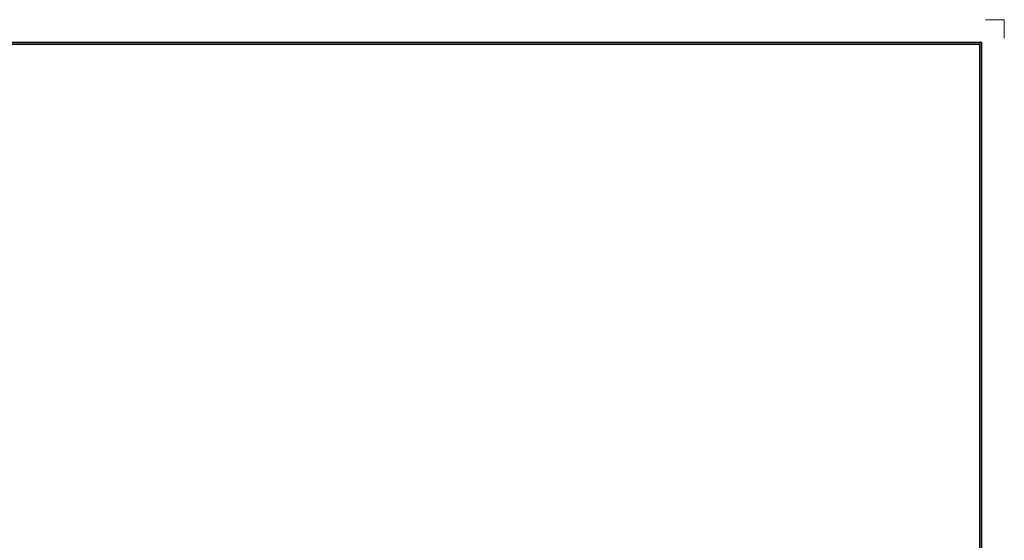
# Model space of a CAD drawing. Header units: inches. Extents: x 830 to 2908, y -1046 to 167.
# Tile 58 of 58: x 2721 to 2908, y -845 to -746. Entities that reach past the tile are written whole.
import ezdxf
from ezdxf.enums import TextEntityAlignment as Align

# ---------------------------------------------------------------- set-up
doc = ezdxf.new("R2010")
doc.units = ezdxf.units.IN
doc.header["$LTSCALE"] = 23.1
doc.header["$MEASUREMENT"] = 0
doc.layers.get('0').update_dxf_attribs({"lineweight": 18})
doc.layers.add('细实线层', color=7, linetype='Continuous', lineweight=18)
doc.styles.add('鸿蒙CAD', font='txt')

# ---------------------------------------------------------------- blocks, each defined once
blk = doc.blocks.new('A3板框塑料')
at = {"layer": '细实线层'}
for p, q in [((2047.71, 621.94), (2044.17, 621.94)), ((2047.71, 621.94), (2047.71, 618.41)), ((1624.91, 617.7), (2043.47, 617.7)), ((1625.14, 617.47), (2043.24, 617.47)), ((1625.37, 617.25), (2043.01, 617.25)), ((2043.01, 617.25), (2043.01, 327.29)), ((2043.24, 617.47), (2043.24, 327.06)), ((2043.47, 617.7), (2043.47, 326.84))]:
    blk.add_line(p, q, dxfattribs=at)
at = {"layer": '细实线层', "style": '鸿蒙CAD'}
blk.add_attdef('V1.0', (1626.88, 598.3), '', height=2.5, dxfattribs=at)
for tag, height, p in [('XXXE', 2.5, (1935.45, 353.21)), ('XXXC', 2.5, (1968.48, 353.21)), ('XXXA', 2.5, (2019.23, 353.21)), ('XXXG', 2.5, (1892.96, 346.21)), ('mm', 2.5, (1935.45, 346.21)), ('XXXD', 2.5, (1968.48, 346.21)), ('XXXB', 2.5, (2019.23, 346.21)), ('XXXK', 2, (1909.22, 345.18)), ('XXXM', 2.5, (1896.34, 329.33))]:
    blk.add_attdef(tag, text='', height=height, dxfattribs=at).set_placement(p, align=Align.CENTER)
blk.add_attdef('XXXJ', text='', height=2.5, dxfattribs=at).set_placement((1898.52, 340.23), align=Align.MIDDLE_RIGHT)

msp = doc.modelspace()

# ---------------------------------------------------------------- block references
msp.add_blockref('A3板框塑料', (860.32, -1367.94))

doc.saveas('drawing.dxf')
